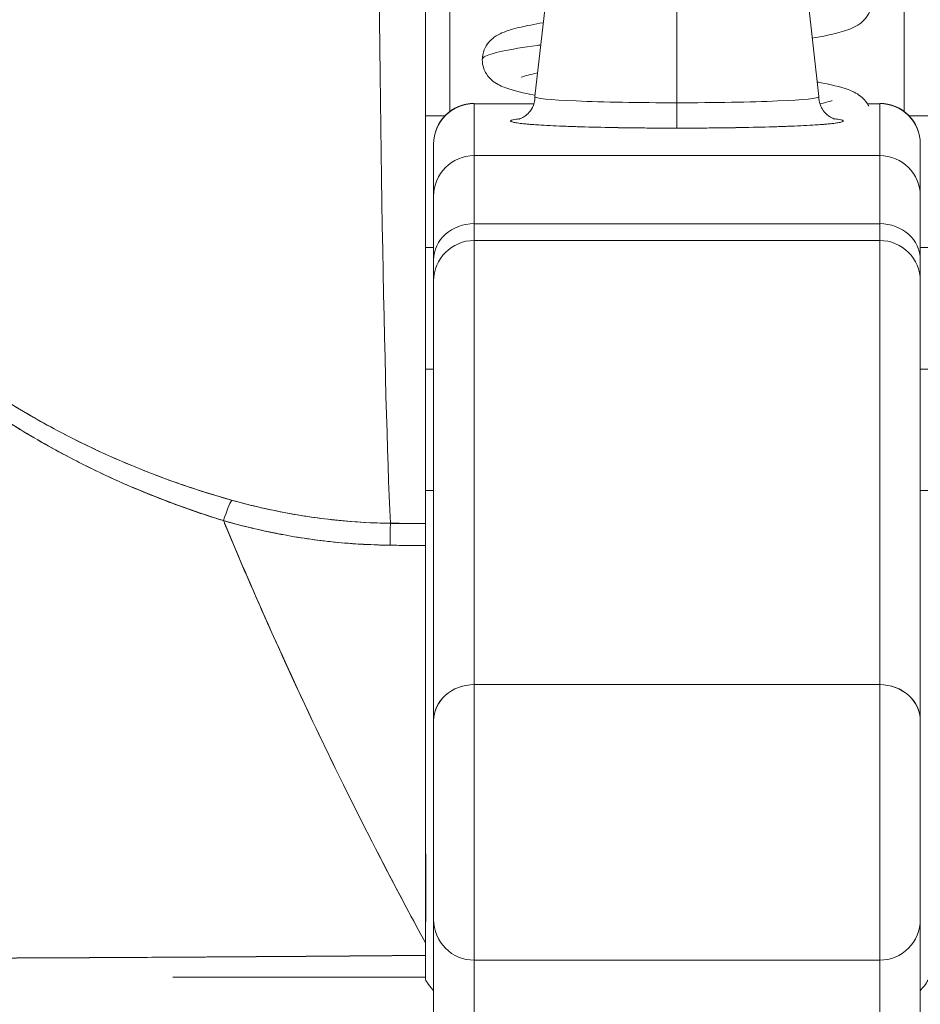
# Model space of a CAD drawing. Header units: inches. Extents: x 11 to 361, y 7 to 222.
# Tile 10 of 174: x 97.855 to 98.292, y 68.858 to 69.336. Entities that reach past the tile are written whole.
import ezdxf

# ---------------------------------------------------------------- set-up
doc = ezdxf.new("R2010")
doc.units = ezdxf.units.IN
doc.header["$LTSCALE"] = 22
doc.header["$MEASUREMENT"] = 0
doc.layers.get('0').update_dxf_attribs({"lineweight": 0})
doc.layers.add('Dimension (ANSI)', color=7, linetype='Continuous', lineweight=5)
doc.layers.add('Visible (ANSI)', color=7, linetype='Continuous', lineweight=5)
doc.styles.add('ROMANS', font='tahoma.ttf')
doc.dimstyles.new('Default (ANSI)', dxfattribs={"dimscale": 22, "dimtxt": 0.07, "dimasz": 0.07, "dimexe": 0.125, "dimexo": 0.0625, "dimgap": 0.031496, "dimtad": 0, "dimtih": 1, "dimtoh": 1, "dimrnd": 1e-08, "dimzin": 0, "dimdsep": 46, "dimtxsty": 'ROMANS', "dimblk": 'Filled-1', "dimcen": 0.09, "dimdle": 0.393701, "dimclrd": 256, "dimclre": 256, "dimclrt": 256, "dimadec": 0, "dimazin": 0, "dimtfac": 0.928571, "dimtofl": 0, "dimtmove": 0, "dimatfit": 3, "dimfxl": 1, "dimtolj": 1, "dimtzin": 0, "dimlwd": -1, "dimlwe": -1, "dimarcsym": 0})

# ---------------------------------------------------------------- blocks, each defined once
blk = doc.blocks.new('Filled-1')
at = {"color": 0}
for p, q in [((0, 0), (-1, 0.17857)), ((-1, 0.17857), (-1, -0.17857)), ((-1, 0), (0, 0)), ((-1, -0.17857), (0, 0))]:
    blk.add_line(p, q, dxfattribs=at)
at = {"color": 0, "flags": 128}
blk.add_lwpolyline([(-1, -0.17857), (0, 0), (-1, 0.17857), (-1, -0.17857)], dxfattribs=at)
at = {"color": 0}
blk.add_solid([(-1, -0.17857), (0, 0), (-1, 0.17857), (-1, -0.17857)], dxfattribs=at)
blk = doc.blocks.new('*D37')
at = {"layer": 'Defpoints', "color": 0, "transparency": 16777216}
for p in [(100.86139, 73.25757), (71.86139, 67.92552), (100.86139, 67.92552)]:
    blk.add_point(p, dxfattribs=at)
at = {"layer": 'Dimension (ANSI)', "transparency": 16777216}
for p, q in [((71.86139, 69.30052), (71.86139, 76.00757)), ((100.86139, 69.30052), (100.86139, 76.00757)), ((73.40139, 73.25757), (79.21734, 73.25757)), ((99.32139, 73.25757), (93.50545, 73.25757))]:
    blk.add_line(p, q, dxfattribs=at)
at = {"layer": 'Dimension (ANSI)', "transparency": 16777216, "xscale": 1.54000000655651, "yscale": 1.54000000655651, "zscale": 1.54000000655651, "rotation": 180}
blk.add_blockref('Filled-1', (71.86139, 73.25757), dxfattribs=at)
at = {"layer": 'Dimension (ANSI)', "transparency": 16777216, "xscale": 1.54000000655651, "yscale": 1.54000000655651, "zscale": 1.54000000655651}
blk.add_blockref('Filled-1', (100.86139, 73.25757), dxfattribs=at)
at = {"layer": 'Dimension (ANSI)', "transparency": 16777216, "insert": (86.36139, 73.25757), "char_height": 1.54, "attachment_point": 5, "style": 'ROMANS'}
blk.add_mtext('\\A1;\\fTahoma|b0|i0;\\H1.5400;29.00 (2 PL.)\\P\\fTahoma|b0|i0;\\H1.5400;DOOR WIDTH', dxfattribs=at)
blk = doc.blocks.new('*D38')
at = {"layer": 'Defpoints', "color": 0, "transparency": 16777216}
for p in [(100.86139, 73.25757), (100.86139, 67.92552), (102.99439, 67.92552)]:
    blk.add_point(p, dxfattribs=at)
at = {"layer": 'Dimension (ANSI)', "transparency": 16777216}
for p, q in [((100.86139, 69.30052), (100.86139, 76.00757)), ((102.99439, 69.30052), (102.99439, 76.00757)), ((99.32139, 73.25757), (97.78139, 73.25757)), ((104.53439, 73.25757), (107.46403, 73.25757))]:
    blk.add_line(p, q, dxfattribs=at)
at = {"layer": 'Dimension (ANSI)', "transparency": 16777216, "xscale": 1.54000000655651, "yscale": 1.54000000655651, "zscale": 1.54000000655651}
blk.add_blockref('Filled-1', (100.86139, 73.25757), dxfattribs=at)
at = {"layer": 'Dimension (ANSI)', "transparency": 16777216, "xscale": 1.54000000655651, "yscale": 1.54000000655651, "zscale": 1.54000000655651, "rotation": 180}
blk.add_blockref('Filled-1', (102.99439, 73.25757), dxfattribs=at)
at = {"layer": 'Dimension (ANSI)', "transparency": 16777216, "insert": (110.91115, 73.25757), "char_height": 1.54, "attachment_point": 5, "style": 'ROMANS'}
blk.add_mtext('\\A1;(2.13)', dxfattribs=at)

msp = doc.modelspace()

# ---------------------------------------------------------------- linework, layer by layer
at = {"layer": 'Visible (ANSI)'}
for p, q in [((98.06365, 69.58444), (98.06365, 69.29157)), ((98.06365, 69.29157), (98.06365, 69.58444)), ((98.28413, 69.29157), (98.28413, 69.58444)), ((98.28413, 69.58444), (98.28413, 69.29157)), ((98.05184, 69.45043), (98.05184, 69.09161)), ((98.05184, 69.09163), (98.05184, 69.45043)), ((98.11365, 69.37485), (98.10499, 69.29879)), ((98.17389, 69.37226), (98.17389, 69.29582)), ((98.17389, 69.29582), (98.17389, 69.37226)), ((98.23414, 69.37485), (98.24279, 69.29879)), ((98.07547, 69.29539), (98.07547, 69.29551)), ((98.07547, 69.29539), (98.10449, 69.29539)), ((98.07547, 69.27018), (98.07547, 69.29539)), ((98.07547, 69.29539), (98.07547, 69.27018)), ((98.17389, 69.28352), (98.17389, 69.29582)), ((98.17389, 69.29582), (98.17389, 69.28352)), ((98.26635, 69.29539), (98.27232, 69.29539)), ((98.27232, 69.29551), (98.27232, 69.29539)), ((98.27232, 69.27018), (98.27232, 69.29539)), ((98.27232, 69.29539), (98.27232, 69.27018)), ((98.05184, 69.2895), (98.06131, 69.2895)), ((98.06131, 69.2895), (98.05184, 69.2895)), ((98.28648, 69.2895), (98.29594, 69.2895)), ((98.29594, 69.2895), (98.28648, 69.2895)), ((98.05578, 69.27583), (98.05578, 69.27573)), ((98.05578, 69.27573), (98.05578, 69.25051)), ((98.05578, 69.25051), (98.05578, 69.27573)), ((98.292, 69.27573), (98.292, 69.27583)), ((98.292, 69.27573), (98.292, 69.27582)), ((98.292, 69.25051), (98.292, 69.27573)), ((98.292, 69.27573), (98.292, 69.25051)), ((98.27232, 69.27018), (98.07547, 69.27018)), ((98.07547, 69.23713), (98.07547, 69.27018)), ((98.07547, 69.27017), (98.07547, 69.23713)), ((98.07547, 69.27017), (98.27232, 69.27017)), ((98.08403, 69.27017), (98.08403, 69.27018)), ((98.13129, 69.27017), (98.1313, 69.27018)), ((98.1313, 69.27018), (98.13129, 69.27017)), ((98.23629, 69.27018), (98.23628, 69.27017)), ((98.27232, 69.27018), (98.27232, 69.23713)), ((98.27232, 69.23713), (98.27232, 69.27017)), ((98.05578, 69.21953), (98.05578, 69.25051)), ((98.05578, 69.25051), (98.05578, 69.21953)), ((98.292, 69.21953), (98.292, 69.25051)), ((98.292, 69.21953), (98.292, 69.25051)), ((98.27232, 69.23713), (98.07547, 69.23713)), ((98.07547, 69.23713), (98.07547, 69.22897)), ((98.07547, 69.23713), (98.27232, 69.23713)), ((98.07547, 69.23713), (98.07547, 69.22897)), ((98.27232, 69.22897), (98.27232, 69.23713)), ((98.27232, 69.22897), (98.27232, 69.23713)), ((98.07547, 69.01334), (98.07547, 69.22897)), ((98.07547, 69.22897), (98.07547, 69.01334)), ((98.07547, 69.22897), (98.27232, 69.22897)), ((98.27232, 69.22897), (98.27232, 69.01334)), ((98.27232, 69.01334), (98.27232, 69.22897)), ((98.05184, 69.22563), (98.05578, 69.22563)), ((98.292, 69.22563), (98.29594, 69.22563)), ((98.05578, 69.20928), (98.05578, 69.21953)), ((98.05578, 69.20928), (98.05578, 69.21953)), ((98.292, 69.20928), (98.292, 69.21953)), ((98.292, 69.21953), (98.292, 69.20928)), ((98.05578, 68.99587), (98.05578, 69.20928)), ((98.05578, 69.20928), (98.05578, 68.99587)), ((98.292, 68.99587), (98.292, 69.20928)), ((98.292, 68.99587), (98.292, 69.20928)), ((98.05184, 69.16657), (98.05578, 69.16657)), ((98.05578, 69.16657), (98.05184, 69.16657)), ((98.292, 69.16657), (98.29594, 69.16657)), ((98.29594, 69.16657), (98.292, 69.16657)), ((98.05184, 69.10752), (98.05578, 69.10752)), ((98.292, 69.10752), (98.29594, 69.10752)), ((97.99082, 69.09557), (97.99082, 69.09558)), ((98.03481, 69.09163), (98.05184, 69.09163)), ((98.05184, 69.09161), (98.05184, 69.08092)), ((98.05184, 69.08092), (98.05184, 69.09161)), ((97.99082, 69.08474), (97.99082, 69.08475)), ((98.05184, 69.08092), (98.05184, 68.88799)), ((98.05181, 69.05634), (98.05184, 69.05634)), ((98.07547, 68.87959), (98.07547, 69.01334)), ((98.27232, 69.01334), (98.07547, 69.01334)), ((98.07547, 69.01334), (98.07547, 68.87959)), ((98.07547, 69.01334), (98.27232, 69.01334)), ((98.27232, 69.01334), (98.27232, 68.87959)), ((98.27232, 68.87959), (98.27232, 69.01334)), ((98.05578, 68.89928), (98.05578, 68.99587)), ((98.05578, 68.99587), (98.05578, 68.89928)), ((98.292, 68.89928), (98.292, 68.99587)), ((98.292, 68.89928), (98.292, 68.99587)), ((98.05578, 68.72942), (98.05578, 68.89928)), ((98.05578, 68.89928), (98.05578, 68.72942)), ((98.292, 68.72942), (98.292, 68.89928)), ((98.292, 68.72942), (98.292, 68.89928)), ((98.05184, 68.88799), (98.05184, 68.88191)), ((98.05184, 68.88191), (98.05184, 68.8713)), ((98.07547, 68.87959), (98.07547, 68.71435)), ((98.07547, 68.71435), (98.07547, 68.87959)), ((98.07547, 68.87959), (98.27232, 68.87959)), ((98.27232, 68.87959), (98.27232, 68.71435)), ((98.27232, 68.71435), (98.27232, 68.87959)), ((98.0518, 68.8713), (97.92924, 68.8713)), ((98.05184, 68.8713), (98.05184, 68.87059))]:
    msp.add_line(p, q, dxfattribs=at)
for centre, start, end in [((98.07547, 69.27583), 90, 180), ((98.27232, 69.27583), 0, 90), ((98.07547, 69.20928), 90, 180), ((98.27232, 69.20928), 0, 90), ((98.07547, 68.89928), 179.9997, 270), ((98.27232, 68.89928), 270, 0.0003)]:
    msp.add_arc(centre, 0.01969, start, end, dxfattribs=at)
for centre, major_axis, ratio, start_param, end_param in [((98.03924, 69.59643), (0, 0.55118), 0.02, 1.83929, 2.7281), ((98.03924, 69.59643), (0, -0.55118), 0.02, 4.980883, 5.869693), ((98.07547, 69.27573), (-0.01969, 0), 0.999084, 4.712389, 6.283185), ((98.07547, 69.27573), (-0.01969, 0), 0.999084, 4.712389, 6.283185), ((98.17389, 69.29877), (-0.0689, 0), 0.042782, 6.278319, 7.853982), ((98.17389, 69.29877), (-0.0689, 0), 0.042782, 6.278319, 7.853982), ((98.17389, 69.29877), (0.0689, 0), 0.042782, 4.712389, 6.288051), ((98.17389, 69.29877), (0.0689, 0), 0.042782, 4.712389, 6.288051), ((98.27232, 69.27573), (0.01969, 0), 0.999084, 0, 1.570796), ((98.27232, 69.27573), (0.01969, 0), 0.999084, 0, 1.570796), ((98.17389, 69.28697), (-0.08071, 0), 0.042782, 5.937993, 7.853982), ((98.17389, 69.28697), (0.08071, 0), 0.042782, 4.712389, 6.628377), ((98.07547, 69.25051), (-0.01969, 0), 0.999084, 4.712389, 6.283185), ((98.07547, 69.25051), (-0.01969, 0), 0.999084, 4.712389, 6.283185), ((98.27232, 69.25051), (0.01969, 0), 0.999084, 0, 1.570796), ((98.27232, 69.25051), (0.01969, 0), 0.999084, 0, 1.570796), ((98.07547, 69.21953), (-0.01969, 0), 0.894179, 4.712389, 6.283185), ((98.07547, 69.21953), (-0.01969, 0), 0.894179, 4.712389, 6.283185), ((98.27232, 69.21953), (0.01969, 0), 0.894179, 0, 1.570796), ((98.27232, 69.21953), (0.01969, 0), 0.894179, 0, 1.570796), ((97.95377, 69.08493), (-0.00536, -0.01935), 0.115734, 3.553872, 4.315932), ((97.95377, 69.08493), (0.00536, 0.01935), 0.115734, 0.412278, 1.174338), ((98.03465, 69.07331), (-0.00022, -0.02008), 0.004433, 3.555002, 4.318798), ((98.03465, 69.07331), (0.00022, 0.02008), 0.004433, 0.413414, 1.177215), ((98.05183, 70.53183), (-1.5327, 0.00003), 0.939659, 1.559707, 1.570821), ((98.05179, 70.4062), (1.43419, -0.00002), 0.924067, 4.700448, 4.712437), ((98.07547, 68.99587), (-0.01969, 0), 0.887306, 4.712389, 6.28319), ((98.07547, 68.99587), (-0.01969, 0), 0.887306, 4.712389, 6.283185), ((98.27232, 68.99587), (0.01969, 0), 0.887306, 0, 1.570796), ((98.27232, 68.99587), (0.01969, 0), 0.887306, 6.28318, 7.853982), ((98.05185, 68.87282), (0, -0.12692), 0.000028, 4.592627, 4.640753), ((98.05184, 68.88311), (0, -0.01181), 0.000012, 4.81429, 6.28319)]:
    msp.add_ellipse(centre, major_axis=major_axis, ratio=ratio, start_param=start_param, end_param=end_param, dxfattribs=at)
for points, knots in [([(98.26838, 69.345), (98.26838, 69.3434), (98.26804, 69.34174), (98.26688, 69.33885), (98.26607, 69.33758), (98.26437, 69.33556), (98.26347, 69.3348), (98.26128, 69.33322), (98.26003, 69.33258), (98.25611, 69.33085), (98.25337, 69.33008), (98.24702, 69.32857), (98.24351, 69.32789), (98.23955, 69.32721)], [0, 0, 0, 0, 0.0152675, 0.0152675, 0.0302498, 0.0302498, 0.0456225, 0.0456225, 0.0685155, 0.0685155, 0.1186369, 0.1186369, 0.1650463, 0.1650463, 0.1650463, 0.1650463]), ([(98.07941, 69.31675), (98.07941, 69.31836), (98.07974, 69.32001), (98.0809, 69.32291), (98.08171, 69.32418), (98.08342, 69.32619), (98.08432, 69.32696), (98.08651, 69.32854), (98.08775, 69.32917), (98.09164, 69.33089), (98.09436, 69.33166), (98.10089, 69.33322), (98.10469, 69.33395), (98.10902, 69.33468), (98.10905, 69.33468), (98.10908, 69.33469)], [0, 0, 0, 0, 0.0152642, 0.0152642, 0.0302444, 0.0302444, 0.0456127, 0.0456127, 0.068482, 0.068482, 0.1181671, 0.1181671, 0.1680144, 0.1680144, 0.1683237, 0.1683237, 0.1683237, 0.1683237]), ([(97.72227, 69.33065), (97.71975, 69.3243), (97.71863, 69.31711), (97.71886, 69.30897), (97.71909, 69.30083), (97.72066, 69.29173), (97.72394, 69.28185), (97.72408, 69.28141), (97.72423, 69.28097), (97.72438, 69.28053), (97.72766, 69.27102), (97.73247, 69.2608), (97.73868, 69.25017), (97.73951, 69.24875), (97.74037, 69.24732), (97.74124, 69.24589), (97.74658, 69.23719), (97.75285, 69.22824), (97.76009, 69.21918), (97.76101, 69.21804), (97.76194, 69.21689), (97.76289, 69.21574), (97.76462, 69.21364), (97.76641, 69.21153), (97.76824, 69.20942), (97.77665, 69.19976), (97.78618, 69.19004), (97.7968, 69.18046), (97.79711, 69.18018), (97.79743, 69.17989), (97.79775, 69.1796), (97.80687, 69.17143), (97.8168, 69.16335), (97.82776, 69.1554), (97.82836, 69.15497), (97.82896, 69.15454), (97.82957, 69.1541), (97.8333, 69.15143), (97.83715, 69.14877), (97.84113, 69.14613), (97.84621, 69.14275), (97.8515, 69.1394), (97.85694, 69.13613), (97.86579, 69.13079), (97.87505, 69.12564), (97.88448, 69.12086), (97.88843, 69.11886), (97.89241, 69.11691), (97.89641, 69.11505), (97.9009, 69.11295), (97.90541, 69.11095), (97.90991, 69.10905), (97.92483, 69.10273), (97.93973, 69.09744), (97.95377, 69.09298)], [0, 0, 0, 0, 0.125, 0.125, 0.125, 0.25, 0.25, 0.25, 0.255535, 0.255535, 0.255535, 0.375, 0.375, 0.375, 0.39094, 0.39094, 0.39094, 0.487767, 0.487767, 0.487767, 0.5, 0.5, 0.5, 0.522422, 0.522422, 0.522422, 0.625, 0.625, 0.625, 0.628055, 0.628055, 0.628055, 0.715688, 0.715688, 0.715688, 0.720466, 0.720466, 0.720466, 0.75, 0.75, 0.75, 0.787783, 0.787783, 0.787783, 0.849243, 0.849243, 0.849243, 0.875, 0.875, 0.875, 0.903965, 0.903965, 0.903965, 1, 1, 1, 1]), ([(97.72227, 69.33065), (97.72018, 69.32473), (97.71899, 69.31817), (97.71888, 69.31121), (97.71886, 69.30997), (97.71887, 69.30873), (97.71891, 69.30748), (97.71917, 69.30027), (97.72054, 69.29272), (97.72304, 69.28463), (97.72343, 69.28334), (97.72386, 69.28204), (97.72431, 69.28072), (97.72684, 69.27342), (97.73026, 69.26566), (97.73454, 69.25761), (97.73588, 69.25509), (97.7373, 69.25254), (97.7388, 69.24997), (97.74216, 69.24422), (97.74595, 69.23835), (97.75015, 69.2324), (97.75384, 69.22718), (97.75784, 69.2219), (97.76219, 69.2166), (97.76433, 69.21397), (97.76656, 69.21134), (97.76886, 69.20871), (97.77607, 69.20048), (97.78407, 69.19221), (97.79292, 69.184), (97.79351, 69.18345), (97.79411, 69.18291), (97.79471, 69.18236), (97.80328, 69.17451), (97.81263, 69.16672), (97.82279, 69.1591), (97.82736, 69.15567), (97.8321, 69.15228), (97.837, 69.14892), (97.84226, 69.14532), (97.84772, 69.14177), (97.85337, 69.13828), (97.86231, 69.13277), (97.87175, 69.12741), (97.88173, 69.12227), (97.88436, 69.12091), (97.88702, 69.11957), (97.88973, 69.11825), (97.8956, 69.11537), (97.90166, 69.11258), (97.90788, 69.10988), (97.91564, 69.10651), (97.92367, 69.1033), (97.93197, 69.10027), (97.93905, 69.09769), (97.94632, 69.09525), (97.95377, 69.09298)], [0, 0, 0, 0, 0.106229, 0.106229, 0.106229, 0.125, 0.125, 0.125, 0.232823, 0.232823, 0.232823, 0.25, 0.25, 0.25, 0.345204, 0.345204, 0.345204, 0.375, 0.375, 0.375, 0.441581, 0.441581, 0.441581, 0.5, 0.5, 0.5, 0.528868, 0.528868, 0.528868, 0.618969, 0.618969, 0.618969, 0.625, 0.625, 0.625, 0.711204, 0.711204, 0.711204, 0.75, 0.75, 0.75, 0.791698, 0.791698, 0.791698, 0.857612, 0.857612, 0.857612, 0.875, 0.875, 0.875, 0.912763, 0.912763, 0.912763, 0.959824, 0.959824, 0.959824, 1, 1, 1, 1]), ([(97.95778, 69.10291), (97.95057, 69.10493), (97.9434, 69.10714), (97.93629, 69.10954), (97.92829, 69.11224), (97.92036, 69.11519), (97.91253, 69.11836), (97.90379, 69.1219), (97.89516, 69.12574), (97.88668, 69.12985), (97.88159, 69.13233), (97.87655, 69.1349), (97.87157, 69.13758), (97.86722, 69.13992), (97.86291, 69.14233), (97.85865, 69.14482), (97.84825, 69.1509), (97.83814, 69.15743), (97.82837, 69.16439), (97.81805, 69.17175), (97.80812, 69.17959), (97.79864, 69.18789), (97.79774, 69.18869), (97.79684, 69.18949), (97.79594, 69.19029), (97.78842, 69.19702), (97.78125, 69.20403), (97.77449, 69.2113), (97.76773, 69.21858), (97.76138, 69.22611), (97.75554, 69.23386), (97.74965, 69.24169), (97.74428, 69.24974), (97.73968, 69.25792), (97.73959, 69.25808), (97.7395, 69.25824), (97.73941, 69.25841), (97.73472, 69.26679), (97.73076, 69.27531), (97.72804, 69.28365), (97.72677, 69.28753), (97.72578, 69.29137), (97.72509, 69.29511), (97.72421, 69.29983), (97.72379, 69.30444), (97.72387, 69.30885), (97.72399, 69.31545), (97.72525, 69.32158), (97.72743, 69.32713)], [0, 0, 0, 0, 0.060401, 0.060401, 0.060401, 0.128439, 0.128439, 0.128439, 0.204371, 0.204371, 0.204371, 0.25, 0.25, 0.25, 0.289854, 0.289854, 0.289854, 0.38726, 0.38726, 0.38726, 0.490155, 0.490155, 0.490155, 0.5, 0.5, 0.5, 0.582487, 0.582487, 0.582487, 0.665027, 0.665027, 0.665027, 0.748353, 0.748353, 0.748353, 0.75, 0.75, 0.75, 0.835339, 0.835339, 0.835339, 0.875, 0.875, 0.875, 0.925032, 0.925032, 0.925032, 1, 1, 1, 1]), ([(97.95778, 69.10291), (97.94432, 69.10663), (97.93038, 69.11127), (97.9157, 69.1171), (97.90103, 69.12292), (97.88564, 69.12995), (97.87012, 69.13836), (97.8546, 69.14677), (97.83897, 69.15662), (97.82513, 69.16668), (97.81129, 69.17675), (97.79919, 69.18697), (97.78846, 69.19722), (97.77773, 69.20746), (97.76838, 69.21774), (97.76028, 69.22787), (97.75219, 69.238), (97.74535, 69.24798), (97.73988, 69.25757), (97.7344, 69.26716), (97.73028, 69.27635), (97.72764, 69.28487), (97.725, 69.29339), (97.72384, 69.30125), (97.72384, 69.30833), (97.72385, 69.3154), (97.72501, 69.32169), (97.72743, 69.32713)], [0, 0, 0, 0, 0.111111, 0.111111, 0.111111, 0.222222, 0.222222, 0.222222, 0.333333, 0.333333, 0.333333, 0.444444, 0.444444, 0.444444, 0.555556, 0.555556, 0.555556, 0.666667, 0.666667, 0.666667, 0.777778, 0.777778, 0.777778, 0.888889, 0.888889, 0.888889, 1, 1, 1, 1]), ([(98.07941, 69.31675), (98.07941, 69.31719), (98.07973, 69.31762), (98.0804, 69.31806), (98.08182, 69.31899), (98.08478, 69.31993), (98.08914, 69.32087), (98.0935, 69.32181), (98.09926, 69.32275), (98.10613, 69.32369), (98.10669, 69.32376), (98.10727, 69.32384), (98.10785, 69.32392)], [0.33651082, 0.33651082, 0.33651082, 0.33651082, 0.34375, 0.34375, 0.34375, 0.359375, 0.359375, 0.359375, 0.375, 0.375, 0.375, 0.37629181, 0.37629181, 0.37629181, 0.37629181]), ([(98.10785, 69.32392), (98.10727, 69.32384), (98.09973, 69.32282), (98.08775, 69.32087), (98.08045, 69.31856), (98.07941, 69.31719), (98.07941, 69.31675)], [0.62370819, 0.62370819, 0.62370819, 0.62370819, 0.625, 0.640625, 0.65625, 0.66348918, 0.66348918, 0.66348918, 0.66348918]), ([(98.10508, 69.29952), (98.09929, 69.30059), (98.09473, 69.30161), (98.08881, 69.30379), (98.08687, 69.30461), (98.08362, 69.30711), (98.0824, 69.3083), (98.0809, 69.31072), (98.08047, 69.3116), (98.07967, 69.31387), (98.07941, 69.31533), (98.07941, 69.31675)], [0.5338767, 0.5338767, 0.5338767, 0.5338767, 0.6064119, 0.6064119, 0.6429014, 0.6429014, 0.6629977, 0.6629977, 0.6725493, 0.6725493, 0.6860844, 0.6860844, 0.6860844, 0.6860844]), ([(98.1063, 69.31031), (98.10448, 69.30994), (98.10291, 69.30958), (98.10037, 69.30892), (98.09939, 69.3086), (98.09864, 69.30832), (98.0985, 69.30825), (98.0985, 69.30825)], [0.56122991, 0.56122991, 0.56122991, 0.56122991, 0.5888257, 0.5888257, 0.61672382, 0.61672382, 0.62992905, 0.62992905, 0.62992905, 0.62992905]), ([(98.24198, 69.30587), (98.2422, 69.30583), (98.24242, 69.30579), (98.24847, 69.30468), (98.25306, 69.30365), (98.25899, 69.30146), (98.26092, 69.30064), (98.26417, 69.29813), (98.26539, 69.29695), (98.26663, 69.29494), (98.26685, 69.29454), (98.26705, 69.29413)], [0.5308916, 0.5308916, 0.5308916, 0.5308916, 0.533585, 0.533585, 0.6065466, 0.6065466, 0.6429686, 0.6429686, 0.663034, 0.663034, 0.6675583, 0.6675583, 0.6675583, 0.6675583]), ([(98.09719, 69.28789), (98.09719, 69.28789), (98.09726, 69.28791), (98.09757, 69.288), (98.09777, 69.28807), (98.09827, 69.28827), (98.09851, 69.28837), (98.09924, 69.28875), (98.09982, 69.28906), (98.10123, 69.29017), (98.10198, 69.29084), (98.10345, 69.29287), (98.10416, 69.29414), (98.10485, 69.29668), (98.10499, 69.29772), (98.10499, 69.29877)], [2.9624505, 2.9624505, 2.9624505, 2.9624505, 3.0053828, 3.0053828, 3.0382774, 3.0382774, 3.0584832, 3.0584832, 3.0887664, 3.0887664, 3.1118286, 3.1118286, 3.1313201, 3.1313201, 3.142865, 3.142865, 3.142865, 3.142865]), ([(98.24279, 69.29877), (98.24279, 69.29747), (98.24302, 69.29619), (98.24379, 69.29387), (98.24435, 69.29288), (98.24555, 69.29115), (98.2462, 69.29051), (98.2474, 69.28947), (98.24792, 69.28913), (98.24884, 69.28858), (98.24921, 69.28841), (98.2499, 69.28811), (98.25014, 69.28803), (98.25052, 69.28791), (98.25059, 69.28789), (98.25059, 69.28789)], [0.0012724, 0.0012724, 0.0012724, 0.0012724, 0.0155488, 0.0155488, 0.0312136, 0.0312136, 0.0504552, 0.0504552, 0.0729209, 0.0729209, 0.0991286, 0.0991286, 0.1356666, 0.1356666, 0.1816869, 0.1816869, 0.1816869, 0.1816869]), ([(98.24331, 69.29533), (98.24437, 69.29557), (98.24532, 69.29579), (98.24741, 69.29634), (98.24839, 69.29665), (98.24914, 69.29694), (98.24928, 69.297), (98.24928, 69.297)], [0.57093554, 0.57093554, 0.57093554, 0.57093554, 0.58882589, 0.58882589, 0.61672833, 0.61672833, 0.62990901, 0.62990901, 0.62990901, 0.62990901]), ([(98.09794, 69.28814), (98.09685, 69.28801), (98.09593, 69.28788), (98.09521, 69.28774), (98.09386, 69.28749), (98.09318, 69.28723), (98.09318, 69.28697), (98.09318, 69.28671), (98.09387, 69.28645), (98.09522, 69.2862), (98.09656, 69.28595), (98.09858, 69.2857), (98.10121, 69.28547), (98.10383, 69.28524), (98.10708, 69.28502), (98.11085, 69.28482), (98.11463, 69.28461), (98.11894, 69.28443), (98.12367, 69.28427), (98.1284, 69.28411), (98.13355, 69.28397), (98.13902, 69.28386), (98.14449, 69.28375), (98.15029, 69.28366), (98.15613, 69.2836), (98.16197, 69.28355), (98.16786, 69.28352), (98.17389, 69.28352)], [0.3902556, 0.3902556, 0.3902556, 0.3902556, 0.4285714, 0.4285714, 0.4285714, 0.5, 0.5, 0.5, 0.5714286, 0.5714286, 0.5714286, 0.6428571, 0.6428571, 0.6428571, 0.7142857, 0.7142857, 0.7142857, 0.7857143, 0.7857143, 0.7857143, 0.8571429, 0.8571429, 0.8571429, 0.9285714, 0.9285714, 0.9285714, 1, 1, 1, 1]), ([(98.17389, 69.28352), (98.17993, 69.28352), (98.18582, 69.28355), (98.19167, 69.2836), (98.19752, 69.28366), (98.20331, 69.28375), (98.20878, 69.28386), (98.21425, 69.28397), (98.2194, 69.28411), (98.22413, 69.28427), (98.22886, 69.28443), (98.23317, 69.28461), (98.23694, 69.28482), (98.24072, 69.28502), (98.24396, 69.28524), (98.24659, 69.28547), (98.24921, 69.2857), (98.25123, 69.28595), (98.25257, 69.2862), (98.25392, 69.28645), (98.2546, 69.28671), (98.2546, 69.28697), (98.2546, 69.28723), (98.25392, 69.28749), (98.25257, 69.28774), (98.25184, 69.28788), (98.25093, 69.28801), (98.24984, 69.28814)], [0, 0, 0, 0, 0.0714286, 0.0714286, 0.0714286, 0.1428571, 0.1428571, 0.1428571, 0.2142857, 0.2142857, 0.2142857, 0.2857143, 0.2857143, 0.2857143, 0.3571429, 0.3571429, 0.3571429, 0.4285714, 0.4285714, 0.4285714, 0.5, 0.5, 0.5, 0.5714286, 0.5714286, 0.5714286, 0.6096507, 0.6096507, 0.6096507, 0.6096507]), ([(98.03481, 69.0917), (98.02828, 69.09177), (98.02176, 69.09207), (98.01525, 69.09258), (98.00574, 69.09334), (97.99627, 69.09457), (97.98689, 69.09625), (97.97708, 69.098), (97.96735, 69.10024), (97.95778, 69.10291)], [0, 0, 0, 0, 0.250608, 0.250608, 0.250608, 0.616926, 0.616926, 0.616926, 1, 1, 1, 1]), ([(98.03481, 69.0917), (98.02624, 69.09179), (98.01794, 69.09225), (98.00936, 69.09312), (98.00078, 69.09398), (97.99193, 69.09527), (97.98331, 69.09691), (97.97468, 69.09854), (97.96628, 69.10051), (97.95778, 69.10291)], [0, 0, 0, 0, 0.333333, 0.333333, 0.333333, 0.666667, 0.666667, 0.666667, 1, 1, 1, 1]), ([(98.05184, 68.88799), (98.0328, 68.92297), (98.0151, 68.95782), (97.99876, 68.99212), (97.98241, 69.02642), (97.96742, 69.06018), (97.95377, 69.09298)], [0, 0, 0, 0, 0.5, 0.5, 0.5, 1, 1, 1, 1]), ([(97.95377, 69.09298), (97.96164, 69.09064), (97.9701, 69.08864), (97.97875, 69.08692), (97.98703, 69.08527), (97.99549, 69.08389), (98.00439, 69.0829), (98.00478, 69.08285), (98.00518, 69.08281), (98.00557, 69.08277), (98.01491, 69.08177), (98.02475, 69.08121), (98.03465, 69.08101)], [0, 0, 0, 0, 0.333333, 0.333333, 0.333333, 0.652656, 0.652656, 0.652656, 0.666667, 0.666667, 0.666667, 1, 1, 1, 1]), ([(97.95377, 69.09298), (97.95397, 69.09249), (97.95418, 69.09201), (97.95438, 69.09153), (97.96268, 69.07162), (97.97148, 69.05136), (97.98077, 69.03084), (97.99006, 69.01032), (97.99985, 68.98954), (98.01014, 68.96859), (98.02043, 68.94765), (98.03121, 68.92654), (98.04249, 68.90535), (98.04557, 68.89957), (98.04869, 68.89378), (98.05184, 68.88799)], [0, 0, 0, 0, 0.007361, 0.007361, 0.007361, 0.310645, 0.310645, 0.310645, 0.613929, 0.613929, 0.613929, 0.917213, 0.917213, 0.917213, 1, 1, 1, 1]), ([(97.95377, 69.09298), (97.96287, 69.09039), (97.97198, 69.08822), (97.98102, 69.08647), (97.98211, 69.08627), (97.98319, 69.08606), (97.98428, 69.08587), (97.99222, 69.08442), (98.00011, 69.08331), (98.00798, 69.08251), (98.01001, 69.08231), (98.01205, 69.08212), (98.01408, 69.08196), (98.02097, 69.0814), (98.02784, 69.08109), (98.03465, 69.08101)], [0, 0, 0, 0, 0.333333, 0.333333, 0.333333, 0.373396, 0.373396, 0.373396, 0.666667, 0.666667, 0.666667, 0.742468, 0.742468, 0.742468, 1, 1, 1, 1]), ([(98.03465, 69.08101), (98.03915, 69.08097), (98.04364, 69.08093), (98.04814, 69.08092), (98.04937, 69.08092), (98.05061, 69.08092), (98.05184, 69.08092)], [0, 0, 0, 0, 0.784452, 0.784452, 0.784452, 1, 1, 1, 1]), ([(98.05184, 69.08092), (98.05182, 69.07263), (98.05181, 69.06427), (98.05181, 69.05585), (98.05181, 69.04344), (98.05184, 69.0309), (98.05184, 69.01826), (98.05184, 69.00996), (98.05183, 69.00162), (98.05183, 68.99324), (98.05182, 68.98474), (98.05181, 68.9762), (98.05182, 68.96761), (98.05182, 68.96301), (98.05183, 68.9584), (98.05184, 68.95378), (98.05191, 68.93203), (98.0521, 68.91002), (98.05184, 68.88799)], [0, 0, 0, 0, 0.134783, 0.134783, 0.134783, 0.333333, 0.333333, 0.333333, 0.463685, 0.463685, 0.463685, 0.595856, 0.595856, 0.595856, 0.666667, 0.666667, 0.666667, 1, 1, 1, 1]), ([(97.3144, 68.88422), (97.31448, 68.88418), (97.31477, 68.88414), (97.31526, 68.8841), (97.31578, 68.88406), (97.31653, 68.88401), (97.31751, 68.88397), (97.31848, 68.88392), (97.31967, 68.88388), (97.32109, 68.88384), (97.32248, 68.88379), (97.32408, 68.88375), (97.3259, 68.8837), (97.32637, 68.88369), (97.32685, 68.88368), (97.32734, 68.88367), (97.32874, 68.88363), (97.33026, 68.8836), (97.33189, 68.88357), (97.33406, 68.88352), (97.33644, 68.88347), (97.33902, 68.88343), (97.34176, 68.88338), (97.34472, 68.88333), (97.34791, 68.88328), (97.3514, 68.88322), (97.35516, 68.88317), (97.35917, 68.88311), (97.36062, 68.88309), (97.36209, 68.88307), (97.3636, 68.88305), (97.36653, 68.88301), (97.36957, 68.88297), (97.37275, 68.88294), (97.37779, 68.88287), (97.38315, 68.88281), (97.38881, 68.88275), (97.39472, 68.88268), (97.40097, 68.88262), (97.40753, 68.88255), (97.41215, 68.88251), (97.41693, 68.88246), (97.42186, 68.88242), (97.42424, 68.8824), (97.42665, 68.88237), (97.42911, 68.88235), (97.43694, 68.88228), (97.44514, 68.88221), (97.45367, 68.88214), (97.46248, 68.88207), (97.47164, 68.88201), (97.48114, 68.88194), (97.48719, 68.8819), (97.49338, 68.88186), (97.49969, 68.88183), (97.5024, 68.88181), (97.50513, 68.8818), (97.50789, 68.88178), (97.51593, 68.88174), (97.52419, 68.8817), (97.53266, 68.88165), (97.54029, 68.88162), (97.5481, 68.88158), (97.55612, 68.88154), (97.56363, 68.88151), (97.57132, 68.88148), (97.57921, 68.88144), (97.5844, 68.88142), (97.58968, 68.8814), (97.59504, 68.88137), (97.59765, 68.88136), (97.60029, 68.88135), (97.60294, 68.88134), (97.61105, 68.8813), (97.61933, 68.88126), (97.62772, 68.88122), (97.63632, 68.88118), (97.64504, 68.88114), (97.65382, 68.8811), (97.66304, 68.88106), (97.67232, 68.88102), (97.6816, 68.88097), (97.69003, 68.88094), (97.69846, 68.8809), (97.70684, 68.88086), (97.7077, 68.88086), (97.70857, 68.88085), (97.70943, 68.88085), (97.71782, 68.88081), (97.72616, 68.88078), (97.73446, 68.88075), (97.74202, 68.88072), (97.74954, 68.88069), (97.75703, 68.88067), (97.76381, 68.88065), (97.77056, 68.88063), (97.77728, 68.88061), (97.78335, 68.8806), (97.78939, 68.88059), (97.79541, 68.88058), (97.80086, 68.88057), (97.8063, 68.88057), (97.81171, 68.88057), (97.81364, 68.88057), (97.81557, 68.88057), (97.81749, 68.88057), (97.82057, 68.88057), (97.82364, 68.88057), (97.8267, 68.88058), (97.83147, 68.88058), (97.83623, 68.88059), (97.841, 68.8806), (97.84575, 68.88062), (97.8505, 68.88063), (97.85526, 68.88065), (97.86023, 68.88066), (97.86521, 68.88068), (97.87021, 68.88071), (97.87562, 68.88073), (97.88107, 68.88076), (97.88656, 68.88079), (97.89245, 68.88082), (97.8984, 68.88085), (97.90441, 68.88088), (97.90992, 68.88092), (97.91549, 68.88095), (97.92113, 68.88098), (97.92321, 68.88099), (97.9253, 68.88101), (97.9274, 68.88102), (97.9302, 68.88104), (97.93302, 68.88105), (97.93586, 68.88107), (97.94023, 68.8811), (97.94465, 68.88112), (97.9491, 68.88115), (97.95313, 68.88118), (97.95719, 68.8812), (97.96128, 68.88123), (97.96502, 68.88126), (97.96878, 68.88128), (97.97257, 68.88131), (97.97604, 68.88133), (97.97953, 68.88135), (97.98303, 68.88138), (97.98626, 68.8814), (97.9895, 68.88142), (97.99275, 68.88145), (97.99576, 68.88147), (97.99878, 68.88149), (98.00181, 68.88151), (98.00462, 68.88153), (98.00744, 68.88155), (98.01026, 68.88158), (98.0129, 68.8816), (98.01554, 68.88162), (98.01819, 68.88164), (98.02067, 68.88166), (98.02316, 68.88168), (98.02565, 68.88169), (98.02797, 68.88171), (98.0303, 68.88173), (98.03263, 68.88175), (98.03479, 68.88177), (98.03696, 68.88179), (98.03912, 68.8818), (98.04111, 68.88182), (98.0431, 68.88184), (98.04509, 68.88185), (98.04689, 68.88187), (98.04869, 68.88188), (98.05049, 68.8819), (98.05094, 68.8819), (98.05139, 68.8819), (98.05184, 68.88191)], [0, 0, 0, 0, 0.025215, 0.025215, 0.025215, 0.052019, 0.052019, 0.052019, 0.078475, 0.078475, 0.078475, 0.104458, 0.104458, 0.104458, 0.111111, 0.111111, 0.111111, 0.130002, 0.130002, 0.130002, 0.155281, 0.155281, 0.155281, 0.182167, 0.182167, 0.182167, 0.211639, 0.211639, 0.211639, 0.222222, 0.222222, 0.222222, 0.242719, 0.242719, 0.242719, 0.275303, 0.275303, 0.275303, 0.309372, 0.309372, 0.309372, 0.333333, 0.333333, 0.333333, 0.34491, 0.34491, 0.34491, 0.381911, 0.381911, 0.381911, 0.420108, 0.420108, 0.420108, 0.444444, 0.444444, 0.444444, 0.45489, 0.45489, 0.45489, 0.485385, 0.485385, 0.485385, 0.512843, 0.512843, 0.512843, 0.5386, 0.5386, 0.5386, 0.555556, 0.555556, 0.555556, 0.563824, 0.563824, 0.563824, 0.589065, 0.589065, 0.589065, 0.614921, 0.614921, 0.614921, 0.642049, 0.642049, 0.642049, 0.666667, 0.666667, 0.666667, 0.669208, 0.669208, 0.669208, 0.693865, 0.693865, 0.693865, 0.716345, 0.716345, 0.716345, 0.736729, 0.736729, 0.736729, 0.755149, 0.755149, 0.755149, 0.771835, 0.771835, 0.771835, 0.777778, 0.777778, 0.777778, 0.787269, 0.787269, 0.787269, 0.80203, 0.80203, 0.80203, 0.816729, 0.816729, 0.816729, 0.83205, 0.83205, 0.83205, 0.848651, 0.848651, 0.848651, 0.866499, 0.866499, 0.866499, 0.882849, 0.882849, 0.882849, 0.888889, 0.888889, 0.888889, 0.896936, 0.896936, 0.896936, 0.909337, 0.909337, 0.909337, 0.920569, 0.920569, 0.920569, 0.930826, 0.930826, 0.930826, 0.940227, 0.940227, 0.940227, 0.948872, 0.948872, 0.948872, 0.956852, 0.956852, 0.956852, 0.964251, 0.964251, 0.964251, 0.971144, 0.971144, 0.971144, 0.977589, 0.977589, 0.977589, 0.983597, 0.983597, 0.983597, 0.989157, 0.989157, 0.989157, 0.994249, 0.994249, 0.994249, 0.998848, 0.998848, 0.998848, 1, 1, 1, 1]), ([(98.05184, 68.88191), (98.04289, 68.88182), (98.0324, 68.88173), (98.02131, 68.88165), (98.01587, 68.8816), (98.01028, 68.88156), (98.00466, 68.88152), (98.00305, 68.88151), (98.00143, 68.8815), (97.99981, 68.88149), (97.99182, 68.88143), (97.98374, 68.88138), (97.97552, 68.88132), (97.96775, 68.88127), (97.95986, 68.88122), (97.95173, 68.88116), (97.9507, 68.88116), (97.94967, 68.88115), (97.94864, 68.88114), (97.9392, 68.88109), (97.92949, 68.88103), (97.91952, 68.88097), (97.91094, 68.88093), (97.90217, 68.88088), (97.89326, 68.88083), (97.89172, 68.88082), (97.89017, 68.88082), (97.88862, 68.88081), (97.8782, 68.88075), (97.86755, 68.8807), (97.85673, 68.88065), (97.84782, 68.88062), (97.8388, 68.88059), (97.8296, 68.88058), (97.82789, 68.88058), (97.82618, 68.88058), (97.82446, 68.88058), (97.81367, 68.88057), (97.80272, 68.88057), (97.79154, 68.88059), (97.78156, 68.88061), (97.77141, 68.88063), (97.76115, 68.88065), (97.76, 68.88066), (97.75885, 68.88066), (97.7577, 68.88066), (97.74635, 68.8807), (97.73483, 68.88074), (97.72319, 68.88079), (97.71175, 68.88084), (97.70021, 68.88089), (97.68854, 68.88095), (97.6768, 68.88102), (97.66498, 68.88108), (97.653, 68.88113), (97.64125, 68.88119), (97.62934, 68.88124), (97.61736, 68.88129), (97.6158, 68.88129), (97.61424, 68.8813), (97.61268, 68.88131), (97.60255, 68.88134), (97.59235, 68.88138), (97.58216, 68.88142), (97.57082, 68.88146), (97.55949, 68.88151), (97.54821, 68.88156), (97.54382, 68.88158), (97.53944, 68.88161), (97.53506, 68.88163), (97.52866, 68.88166), (97.52229, 68.8817), (97.51595, 68.88174), (97.49683, 68.88185), (97.47793, 68.88197), (97.45937, 68.8821), (97.45881, 68.88211), (97.45824, 68.88211), (97.45768, 68.88212), (97.44064, 68.88224), (97.42401, 68.88239), (97.40904, 68.88254), (97.40283, 68.8826), (97.39691, 68.88266), (97.39131, 68.88272), (97.38396, 68.8828), (97.37718, 68.88288), (97.37099, 68.88296), (97.36073, 68.88309), (97.35212, 68.88321), (97.34507, 68.88332), (97.34459, 68.88333), (97.34411, 68.88334), (97.34364, 68.88335), (97.3362, 68.88347), (97.33055, 68.88358), (97.32621, 68.88369), (97.32444, 68.88373), (97.3229, 68.88378), (97.32156, 68.88382), (97.31973, 68.88388), (97.31828, 68.88395), (97.31718, 68.884), (97.31538, 68.88409), (97.31454, 68.88417), (97.3144, 68.88422)], [0, 0, 0, 0, 0.051587, 0.051587, 0.051587, 0.076923, 0.076923, 0.076923, 0.084185, 0.084185, 0.084185, 0.12001, 0.12001, 0.12001, 0.153846, 0.153846, 0.153846, 0.158111, 0.158111, 0.158111, 0.197166, 0.197166, 0.197166, 0.230769, 0.230769, 0.230769, 0.236582, 0.236582, 0.236582, 0.275566, 0.275566, 0.275566, 0.307692, 0.307692, 0.307692, 0.313667, 0.313667, 0.313667, 0.351144, 0.351144, 0.351144, 0.384615, 0.384615, 0.384615, 0.388358, 0.388358, 0.388358, 0.425269, 0.425269, 0.425269, 0.461538, 0.461538, 0.461538, 0.498022, 0.498022, 0.498022, 0.533802, 0.533802, 0.533802, 0.538462, 0.538462, 0.538462, 0.568677, 0.568677, 0.568677, 0.602294, 0.602294, 0.602294, 0.615385, 0.615385, 0.615385, 0.634551, 0.634551, 0.634551, 0.692308, 0.692308, 0.692308, 0.694069, 0.694069, 0.694069, 0.747191, 0.747191, 0.747191, 0.769231, 0.769231, 0.769231, 0.798153, 0.798153, 0.798153, 0.846154, 0.846154, 0.846154, 0.849449, 0.849449, 0.849449, 0.901739, 0.901739, 0.901739, 0.923077, 0.923077, 0.923077, 0.952173, 0.952173, 0.952173, 1, 1, 1, 1]), ([(98.05184, 68.87059), (98.05184, 68.87075), (98.05184, 68.87088), (98.05184, 68.87098), (98.05184, 68.87109), (98.05184, 68.87117), (98.05184, 68.87122), (98.05184, 68.87127), (98.05184, 68.8713), (98.05184, 68.8713)], [0, 0, 0, 0, 0.333333, 0.333333, 0.333333, 0.666667, 0.666667, 0.666667, 1, 1, 1, 1]), ([(98.05184, 68.87059), (98.05184, 68.87017), (98.05218, 68.8695), (98.0528, 68.86859), (98.05342, 68.86767), (98.05434, 68.86649), (98.05544, 68.86513), (98.05555, 68.86499), (98.05566, 68.86485), (98.05578, 68.8647)], [0, 0, 0, 0, 0.25, 0.25, 0.25, 0.5, 0.5, 0.5, 0.5255031, 0.5255031, 0.5255031, 0.5255031]), ([(98.05578, 68.8647), (98.05567, 68.86484), (98.05556, 68.86497), (98.05545, 68.86511), (98.05435, 68.86648), (98.05343, 68.86766), (98.0528, 68.86858), (98.05218, 68.86949), (98.05186, 68.87015), (98.05184, 68.87059)], [0.4756884, 0.4756884, 0.4756884, 0.4756884, 0.5, 0.5, 0.5, 0.75, 0.75, 0.75, 1, 1, 1, 1]), ([(98.29594, 68.87059), (98.29591, 68.87015), (98.2956, 68.86949), (98.29497, 68.86857), (98.29435, 68.86766), (98.29343, 68.86647), (98.29233, 68.86511), (98.29222, 68.86497), (98.29211, 68.86484), (98.292, 68.8647)], [0, 0, 0, 0, 0.25, 0.25, 0.25, 0.5, 0.5, 0.5, 0.5242326, 0.5242326, 0.5242326, 0.5242326])]:
    msp.add_open_spline(points, degree=3, knots=knots, dxfattribs=at)

# ---------------------------------------------------------------- dimensions: what is measured, and where the dimension line sits
at = {"layer": 'Dimension (ANSI)'}
for p1, text, picture, middle in [((71.86139, 67.92552), '\\fTahoma|b0|i0;\\H1.5400;<> (2 PL.)\\P\\fTahoma|b0|i0;\\H1.5400;DOOR WIDTH', '*D37', (86.36139, 73.25757)), ((102.99439, 67.92552), '(<>)', '*D38', (110.91115, 73.25757))]:
    dim = msp.add_linear_dim(base=(100.86139, 73.25757), p1=p1, p2=(100.86139, 67.92552), angle=180, text=text, dimstyle='Default (ANSI)', override={"dimgap": 0.031496, "dimtih": 0, "dimtoh": 0, "dimdec": 2, "dimtol": 0, "dimlim": 0, "dimtp": 0, "dimtm": 0, "dimtdec": 2, "dimatfit": 1}, dxfattribs=at)
    dim.commit()
    dim.dimension.update_dxf_attribs({"geometry": picture, "text_midpoint": middle, "dimtype": 160})

doc.saveas('drawing.dxf')
